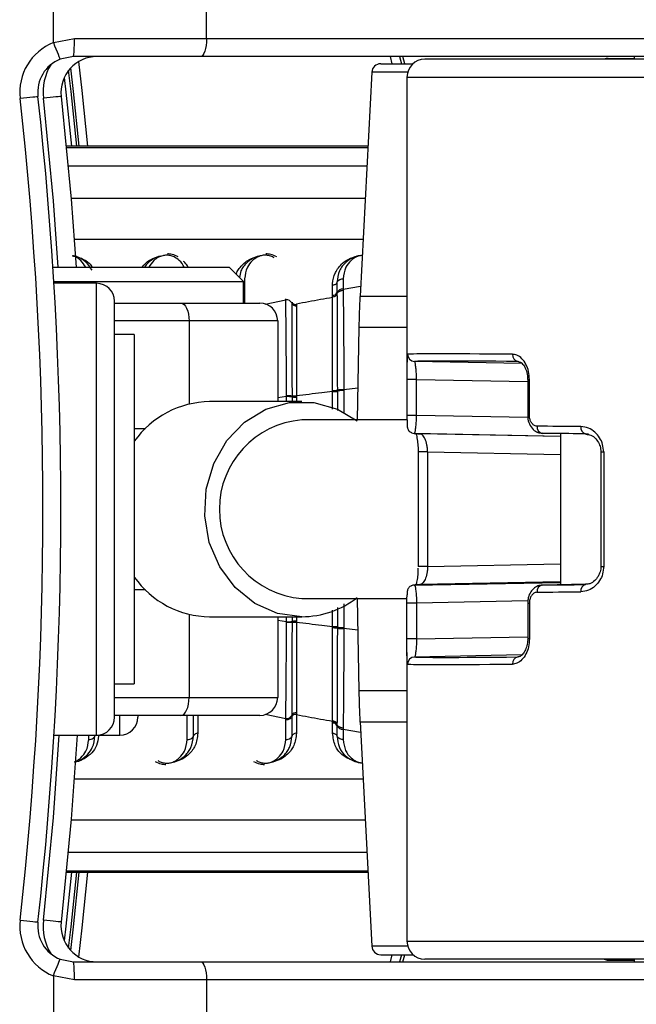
# Paper-space layout '3.5M DUO In Ground Anchor' of a CAD drawing. Header units: millimetres. Extents: x 20 to 26059, y 28 to 17638.
# Tile 51 of 70: x 9244 to 9313, y 13209 to 13319. Entities that reach past the tile are written whole.
import ezdxf

# ---------------------------------------------------------------- set-up
doc = ezdxf.new("R2010")
doc.units = ezdxf.units.MM
doc.layers.add('COMPONENT_GEOMETRY', color=7, linetype='Continuous')
doc.styles.add('SLDTEXTSTYLE0', font='TXT', dxfattribs={"width": 0.75})
doc.dimstyles.new('SLDDIMSTYLE0', dxfattribs={"dimtxt": 150, "dimasz": 6.604, "dimexe": 0, "dimexo": 0.0625, "dimgap": 37.5, "dimtad": 0, "dimtih": 1, "dimtoh": 1, "dimdec": 0, "dimlfac": 0.5, "dimrnd": 1e-09, "dimzin": 12, "dimdsep": 46, "dimtxsty": 'SLDTEXTSTYLE0', "dimsah": 1, "dimcen": 0.09, "dimadec": 0, "dimazin": 3, "dimtfac": 1, "dimtdec": 0, "dimtofl": 0, "dimtmove": 0, "dimatfit": 3, "dimfxl": 1, "dimfrac": 2, "dimtolj": 1, "dimtzin": 12, "dimarcsym": 0})

# ---------------------------------------------------------------- blocks, each defined once
blk = doc.blocks.new('_D_11')
at = {"layer": 'COMPONENT_GEOMETRY', "color": 7, "ltscale": 2}
for p, q in [((2197.17, 13286.24), (2197.17, 17567.56)), ((15999.75, 13309.49), (15999.75, 17567.56)), ((2197.17, 17561.21), (8876.79, 17561.21)), ((15999.75, 17561.21), (9320.13, 17561.21))]:
    blk.add_line(p, q, dxfattribs=at)
for points in [[(2197.17, 17561.21), (2203.77, 17560.19), (2203.77, 17562.22)], [(15999.75, 17561.21), (15993.15, 17562.22), (15993.15, 17560.19)]]:
    blk.add_solid(points, dxfattribs=at)
at = {"layer": 'COMPONENT_GEOMETRY', "color": 7, "ltscale": 2, "insert": (8876.79, 17635.5), "char_height": 150, "attachment_point": 1, "style": 'SLDTEXTSTYLE0'}
blk.add_mtext('6901', dxfattribs=at)

psp = doc.layouts.new('3.5M DUO In Ground Anchor')

# ---------------------------------------------------------------- linework, layer by layer
at = {"color": 7, "linetype": 'Continuous', "lineweight": 25, "ltscale": 2}
for p, q in [((9248.03, 13316.49), (9248.03, 13326.93)), ((9265.13, 13316.93), (9265.13, 13326.93)), ((9248.03, 13316.49), (9250.37, 13316.93)), ((9250.37, 13316.93), (9265.13, 13316.93)), ((9265.13, 13316.93), (9349.94, 13316.93)), ((9250.28, 13314.93), (9248.78, 13314.64)), ((9264.44, 13314.93), (9250.28, 13314.93)), ((9349.26, 13314.93), (9264.44, 13314.93)), ((9287.24, 13314.13), (9287.02, 13314.93)), ((9356.55, 13314.63), (9289.49, 13314.63)), ((9309.93, 13314.73), (9312.84, 13314.73)), ((9312.84, 13314.93), (9312.84, 13314.63)), ((9312.84, 13314.93), (9312.84, 13314.63)), ((9284.56, 13314.13), (9288.17, 13314.13)), ((9283.56, 13313.18), (9282.25, 13288.18)), ((9287.49, 13312.63), (9287.49, 13280.4)), ((9283.12, 13304.95), (9249.48, 13304.95)), ((9247.98, 13291.43), (9267.66, 13291.43)), ((9269.26, 13289.83), (9267.66, 13291.43)), ((9248.08, 13289.83), (9269.26, 13289.83)), ((9252.86, 13289.63), (9248.1, 13289.63)), ((9269.26, 13287.43), (9269.26, 13289.83)), ((9279.19, 13288.3), (9279.19, 13289.43)), ((9279.68, 13289.73), (9279.68, 13288.58)), ((9280.37, 13290.14), (9280.37, 13288.98)), ((9279.19, 13288.09), (9279.19, 13288.3)), ((9279.68, 13288.58), (9279.68, 13288.45)), ((9280.37, 13288.98), (9280.37, 13288.85)), ((9254.86, 13241.23), (9254.86, 13287.63)), ((9254.86, 13287.43), (9262.27, 13287.43)), ((9262.27, 13287.43), (9271.06, 13287.43)), ((9273.97, 13287.78), (9273.97, 13287.91)), ((9274.66, 13287.4), (9274.66, 13287.53)), ((9275.15, 13287.35), (9275.15, 13287.26)), ((9275.15, 13287.26), (9275.15, 13287.13)), ((9273.06, 13285.43), (9263.17, 13285.43)), ((9273.06, 13285.43), (9273.06, 13276.43)), ((9257.06, 13283.93), (9254.86, 13283.93)), ((9257.06, 13283.93), (9257.06, 13244.93)), ((9282.12, 13284.69), (9281.94, 13274.39)), ((9300.29, 13280.7), (9288.33, 13280.92)), ((9287.49, 13278.9), (9287.49, 13274.9)), ((9288.56, 13278.9), (9287.49, 13278.9)), ((9288.56, 13274.9), (9288.56, 13278.9)), ((9300.96, 13278.9), (9300.96, 13274.9)), ((9301.16, 13274.9), (9301.16, 13278.9)), ((9279.19, 13277.6), (9279.19, 13277.68)), ((9279.19, 13277.55), (9279.19, 13277.6)), ((9279.72, 13277.71), (9279.72, 13277.63)), ((9279.72, 13277.63), (9279.72, 13277.57)), ((9280.45, 13277.75), (9280.45, 13277.66)), ((9275.74, 13276.43), (9265.47, 13276.43)), ((9274.06, 13276.99), (9274.06, 13277.08)), ((9274.7, 13277.04), (9274.7, 13277.1)), ((9274.7, 13276.95), (9274.7, 13277.04)), ((9274.7, 13276.43), (9274.7, 13276.95)), ((9275.15, 13277.07), (9275.15, 13277.01)), ((9275.15, 13277.01), (9275.15, 13276.92)), ((9287.49, 13274.39), (9275.74, 13274.39)), ((9288.56, 13274.9), (9287.49, 13274.9)), ((9300.96, 13274.9), (9300.96, 13274.9)), ((9288.31, 13272.9), (9304.64, 13272.59)), ((9307.74, 13272.8), (9302.6, 13272.9)), ((9304.64, 13272.86), (9304.64, 13256.01)), ((9288.73, 13270.82), (9288.73, 13258.05)), ((9288.73, 13270.82), (9288.73, 13270.82)), ((9289.79, 13270.82), (9289.79, 13258.05)), ((9309.12, 13270.82), (9309.12, 13258.05)), ((9309.44, 13270.82), (9309.44, 13258.05)), ((9288.31, 13255.97), (9304.64, 13256.27)), ((9307.49, 13256.06), (9302.6, 13255.97)), ((9275.74, 13254.47), (9287.49, 13254.47)), ((9281.94, 13254.47), (9282.12, 13244.18)), ((9287.49, 13249.96), (9287.49, 13253.96)), ((9288.56, 13253.96), (9287.49, 13253.96)), ((9288.56, 13253.96), (9288.56, 13249.96)), ((9300.96, 13253.96), (9300.96, 13249.96)), ((9300.96, 13253.96), (9300.96, 13253.96)), ((9301.16, 13253.96), (9301.16, 13249.96)), ((9265.47, 13252.43), (9275.74, 13252.43)), ((9273.06, 13252.43), (9273.06, 13243.43)), ((9274.7, 13251.91), (9274.7, 13252.43)), ((9275.15, 13251.94), (9275.15, 13251.85)), ((9274.06, 13251.78), (9274.06, 13251.87)), ((9274.7, 13251.82), (9274.7, 13251.91)), ((9274.7, 13251.76), (9274.7, 13251.82)), ((9275.15, 13251.85), (9275.15, 13251.79)), ((9279.19, 13251.26), (9279.19, 13251.32)), ((9279.19, 13251.18), (9279.19, 13251.26)), ((9279.72, 13251.29), (9279.72, 13251.24)), ((9279.72, 13251.24), (9279.72, 13251.15)), ((9280.45, 13251.2), (9280.45, 13251.12)), ((9288.56, 13249.96), (9287.49, 13249.96)), ((9287.49, 13248.46), (9287.49, 13216.23)), ((9300.31, 13248.17), (9288.33, 13247.94)), ((9254.86, 13244.93), (9257.06, 13244.93)), ((9263.17, 13243.43), (9273.06, 13243.43)), ((9262.27, 13241.43), (9254.86, 13241.43)), ((9257.46, 13241.43), (9257.46, 13241.23)), ((9271.06, 13241.43), (9262.27, 13241.43)), ((9263.66, 13239.14), (9263.66, 13241.43)), ((9273.97, 13238.72), (9273.97, 13240.95)), ((9274.66, 13241.33), (9274.66, 13241.47)), ((9274.66, 13239.14), (9274.66, 13241.33)), ((9275.15, 13241.73), (9275.15, 13241.51)), ((9275.15, 13241.51), (9275.15, 13239.43)), ((9279.19, 13240.69), (9279.19, 13240.78)), ((9279.19, 13240.57), (9279.19, 13240.69)), ((9279.19, 13239.43), (9279.19, 13240.57)), ((9279.68, 13240.5), (9279.68, 13240.41)), ((9279.68, 13240.41), (9279.68, 13240.28)), ((9279.68, 13240.28), (9279.68, 13239.14)), ((9280.37, 13240.02), (9280.37, 13239.89)), ((9280.37, 13239.89), (9280.37, 13238.72)), ((9282.25, 13240.69), (9283.56, 13215.68)), ((9248.1, 13239.23), (9252.86, 13239.23)), ((9252.86, 13239.23), (9255.46, 13239.23)), ((9249.48, 13223.92), (9283.12, 13223.92)), ((9284.56, 13214.73), (9288.17, 13214.73)), ((9287.02, 13213.93), (9287.24, 13214.73)), ((9248.78, 13214.22), (9250.28, 13213.93)), ((9250.28, 13213.93), (9264.44, 13213.93)), ((9264.44, 13213.93), (9349.26, 13213.93)), ((9356.55, 13214.23), (9289.49, 13214.23)), ((9309.93, 13214.13), (9312.84, 13214.13)), ((9312.84, 13214.23), (9312.84, 13213.93)), ((9312.84, 13214.23), (9312.84, 13213.93)), ((9250.37, 13211.93), (9248.03, 13212.37)), ((9248.03, 13212.37), (9248.03, 13201.93)), ((9265.13, 13211.93), (9250.37, 13211.93)), ((9265.13, 13211.93), (9265.13, 13201.93)), ((9349.94, 13211.93), (9265.13, 13211.93))]:
    psp.add_line(p, q, dxfattribs=at)
at = {"color": 8, "linetype": 'Continuous', "lineweight": 25, "ltscale": 2}
for p, q in [((9285.85, 13314.13), (9285.64, 13314.93)), ((9286.67, 13314.93), (9286.88, 13314.13)), ((9287.57, 13313.18), (9283.56, 13313.18)), ((9287.49, 13312.63), (9357.03, 13312.63)), ((9283.12, 13304.95), (9249.48, 13304.95)), ((9249.5, 13304.8), (9283.12, 13304.8)), ((9283.01, 13302.69), (9249.7, 13302.69)), ((9282.82, 13299.08), (9250.01, 13299.08)), ((9282.58, 13294.51), (9250.37, 13294.51)), ((9252.86, 13239.23), (9252.86, 13289.63)), ((9269.37, 13290.14), (9269.37, 13287.43)), ((9280.37, 13288.98), (9282.31, 13289.32)), ((9271.65, 13287.31), (9273.97, 13287.78)), ((9282.25, 13288.18), (9287.49, 13288.18)), ((9263.17, 13285.43), (9254.86, 13285.43)), ((9263.17, 13285.43), (9263.17, 13276.16)), ((9287.49, 13284.69), (9282.12, 13284.69)), ((9288.56, 13278.9), (9300.96, 13278.67)), ((9300.96, 13278.9), (9301.16, 13278.9)), ((9279.19, 13275.58), (9279.19, 13277.55)), ((9279.72, 13277.57), (9279.72, 13275.43)), ((9282.01, 13277.92), (9280.45, 13277.75)), ((9274.06, 13276.99), (9273.06, 13276.87)), ((9274.06, 13276.43), (9274.06, 13276.99)), ((9275.15, 13276.92), (9275.15, 13276.43)), ((9300.97, 13274.67), (9288.56, 13274.9)), ((9300.96, 13274.9), (9301.16, 13274.9)), ((9257.06, 13273.43), (9258.3, 13273.43)), ((9304.64, 13272.55), (9288.93, 13272.84)), ((9289.79, 13270.82), (9288.73, 13270.82)), ((9289.79, 13270.82), (9304.64, 13270.54)), ((9309.12, 13270.82), (9309.44, 13270.82)), ((9289.79, 13258.05), (9288.73, 13258.05)), ((9289.79, 13258.05), (9304.64, 13258.32)), ((9309.12, 13258.05), (9309.44, 13258.05)), ((9258.3, 13255.43), (9257.06, 13255.43)), ((9304.64, 13256.31), (9288.93, 13256.02)), ((9300.99, 13254.19), (9288.56, 13253.96)), ((9279.19, 13251.32), (9279.19, 13253.17)), ((9279.72, 13253.47), (9279.72, 13251.29)), ((9300.96, 13253.96), (9301.16, 13253.96)), ((9263.17, 13252.71), (9263.17, 13243.43)), ((9274.06, 13251.87), (9273.06, 13252)), ((9275.15, 13252.43), (9275.15, 13251.94)), ((9282.01, 13250.95), (9280.45, 13251.12)), ((9288.56, 13249.96), (9300.96, 13250.19)), ((9301.16, 13249.96), (9300.96, 13249.96)), ((9254.86, 13243.43), (9263.17, 13243.43)), ((9287.49, 13244.18), (9282.12, 13244.18)), ((9255.46, 13239.23), (9255.46, 13241.43)), ((9262.97, 13238.72), (9262.97, 13241.43)), ((9264.15, 13241.43), (9264.15, 13239.43)), ((9271.65, 13241.55), (9273.97, 13241.09)), ((9280.37, 13239.89), (9282.31, 13239.55)), ((9282.25, 13240.69), (9287.49, 13240.69)), ((9251.97, 13238.72), (9251.97, 13239.23)), ((9250.37, 13234.36), (9282.58, 13234.36)), ((9250.01, 13229.78), (9282.82, 13229.78)), ((9249.7, 13226.17), (9283.01, 13226.17)), ((9249.48, 13223.92), (9283.12, 13223.92)), ((9283.12, 13224.06), (9249.5, 13224.06)), ((9287.49, 13216.23), (9357.03, 13216.23)), ((9287.57, 13215.68), (9283.56, 13215.68)), ((9285.64, 13213.93), (9285.85, 13214.73)), ((9286.88, 13214.73), (9286.67, 13213.93))]:
    psp.add_line(p, q, dxfattribs=at)
at = {"color": 7, "linetype": 'Continuous', "lineweight": 25, "ltscale": 2, "flags": 128}
for points in [[(9265.13, 13316.93), (9265.11, 13316.54), (9265.08, 13316.17), (9265.01, 13315.82), (9264.93, 13315.52), (9264.82, 13315.27), (9264.71, 13315.08), (9264.58, 13314.97), (9264.44, 13314.93)], [(9248.03, 13316.49), (9248.17, 13316.13), (9248.31, 13315.78), (9248.44, 13315.46), (9248.56, 13315.18), (9248.65, 13314.95), (9248.72, 13314.78), (9248.76, 13314.68), (9248.78, 13314.64)], [(9249.95, 13313.66), (9250.25, 13311.04), (9250.88, 13304.95)], [(9244.32, 13310.27), (9244.7, 13310.31), (9245.08, 13310.35), (9245.42, 13310.39), (9245.72, 13310.42), (9245.97, 13310.45), (9246.15, 13310.47), (9246.26, 13310.48), (9246.3, 13310.49)], [(9248.9, 13310.49), (9248.86, 13310.48), (9248.75, 13310.47), (9248.57, 13310.45), (9248.32, 13310.42), (9248.02, 13310.39), (9247.68, 13310.35), (9247.3, 13310.31), (9246.92, 13310.27)], [(9248.9, 13310.49), (9250.02, 13299.01), (9250.58, 13291.43)], [(9262.27, 13287.43), (9262.44, 13287.39), (9262.61, 13287.28), (9262.77, 13287.1), (9262.9, 13286.85), (9263.02, 13286.54), (9263.1, 13286.2), (9263.15, 13285.82), (9263.17, 13285.43)], [(9275.74, 13252.43), (9273.05, 13252.81), (9270.52, 13253.92), (9268.32, 13255.68), (9266.59, 13258), (9265.43, 13260.72), (9264.92, 13263.68), (9265.09, 13266.68), (9265.93, 13269.54), (9267.39, 13272.08), (9269.37, 13274.14), (9271.75, 13275.59), (9274.38, 13276.34), (9277.1, 13276.34), (9279.74, 13275.59), (9281.94, 13274.28)], [(9262.27, 13241.43), (9262.44, 13241.47), (9262.61, 13241.58), (9262.77, 13241.77), (9262.9, 13242.02), (9263.02, 13242.32), (9263.1, 13242.67), (9263.15, 13243.04), (9263.17, 13243.43)], [(9250.7, 13239.23), (9250.02, 13229.86), (9248.9, 13218.37)], [(9250.88, 13223.92), (9250.25, 13217.82), (9249.95, 13215.21)], [(9244.32, 13218.6), (9244.7, 13218.55), (9245.08, 13218.51), (9245.42, 13218.47), (9245.72, 13218.44), (9245.97, 13218.41), (9246.15, 13218.39), (9246.26, 13218.38), (9246.3, 13218.37)], [(9248.9, 13218.37), (9248.86, 13218.38), (9248.75, 13218.39), (9248.57, 13218.41), (9248.32, 13218.44), (9248.02, 13218.47), (9247.68, 13218.51), (9247.3, 13218.55), (9246.92, 13218.6)], [(9248.03, 13212.37), (9248.17, 13212.73), (9248.31, 13213.08), (9248.44, 13213.4), (9248.56, 13213.68), (9248.65, 13213.91), (9248.72, 13214.08), (9248.76, 13214.19), (9248.78, 13214.22)], [(9264.44, 13213.93), (9264.58, 13213.89), (9264.71, 13213.78), (9264.82, 13213.6), (9264.93, 13213.35), (9265.01, 13213.04), (9265.08, 13212.7), (9265.11, 13212.32), (9265.13, 13211.93)]]:
    psp.add_lwpolyline(points, dxfattribs=at)
at = {"color": 8, "linetype": 'Continuous', "lineweight": 25, "ltscale": 2, "flags": 128}
for points in [[(9251.88, 13304.95), (9251.24, 13311.15), (9250.87, 13314.39)], [(9249.23, 13312.58), (9249.42, 13310.95), (9250.04, 13304.95)], [(9250.63, 13304.95), (9250, 13311.02), (9249.73, 13313.4)], [(9248.58, 13291.43), (9248.03, 13298.84), (9246.92, 13310.27)], [(9246.92, 13218.6), (9248.03, 13230.02), (9248.69, 13239.23)], [(9250.04, 13223.92), (9249.42, 13217.91), (9249.23, 13216.28)], [(9249.73, 13215.47), (9250, 13217.85), (9250.63, 13223.92)], [(9250.87, 13214.47), (9251.24, 13217.71), (9251.88, 13223.92)]]:
    psp.add_lwpolyline(points, dxfattribs=at)
at = {"color": 7, "linetype": 'Continuous', "lineweight": 25, "ltscale": 4}
for centre, radius, start, end in [((9239.64, 13316.43), 10.74, 351.9675, 2.6611), ((9250.28, 13310.93), 6, 112.0417, 186.3565), ((9250.28, 13310.93), 4, 112.0417, 186.3565), ((9252.88, 13310.93), 4, 90, 186.3565), ((9289.49, 13312.63), 2, 90, 180), ((9309.93, 13313.73), 1, 90, 115.8419), ((9284.56, 13313.13), 1, 90, 177), ((8832.86, 13264.43), 414, 353.6435, 6.3565), ((8832.86, 13264.43), 416, 353.6435, 6.3565), ((9252.86, 13287.63), 2, 0, 90), ((9279.24, 13288.78), 0.482, 263.7763, 336.0589), ((9280.3, 13288.31), 0.675, 83.7766, 156.0588), ((9271.06, 13285.43), 2, 0, 90), ((9274.05, 13287.11), 0.677, 25.617, 96.7907), ((9275.1, 13287.61), 0.483, 206.0402, 276.884), ((9382.11, 13282.94), 100, 177, 179), ((9288.35, 13281.72), 0.8, 179.9895, 269.0157), ((9299.99, 13281.64), 0.732, 174.0162, 261.4321), ((9279.29, 13280.75), 3.07, 268.2011, 278.0516), ((9279.3, 13280.98), 3.43, 268.2116, 277.0367), ((9280.31, 13272.99), 4.76, 88.2831, 97.1847), ((9265.59, 13265.99), 10.44, 90.6831, 144.7823), ((9274.19, 13273.94), 3.05, 80.4276, 92.434), ((9275.05, 13279.24), 2.16, 260.5381, 272.6215), ((9275.06, 13279.1), 2.18, 260.4327, 272.4329), ((9276.54, 13264.43), 9.99, 94.5616, 265.4384), ((9288.32, 13273.69), 0.799, 245.4704, 269.0715), ((9302.73, 13273.6), 0.721, 172.6727, 259.1622), ((9307.6, 13273.53), 0.708, 170.4618, 254.5394), ((9265.59, 13262.87), 10.44, 215.2177, 269.3169), ((9288.32, 13255.17), 0.799, 90.9291, 115.0252), ((9302.73, 13255.26), 0.721, 100.8378, 187.3273), ((9307.6, 13255.34), 0.708, 105.4606, 189.5382), ((9275.68, 13262.62), 10.19, 270.3759, 307.9426), ((9275.06, 13249.76), 2.18, 87.5671, 99.5673), ((9274.19, 13254.92), 3.05, 267.566, 279.5724), ((9275.05, 13249.63), 2.16, 87.3785, 99.4619), ((9279.3, 13247.89), 3.43, 82.9633, 91.7884), ((9279.29, 13248.11), 3.07, 81.9484, 91.7989), ((9280.31, 13255.88), 4.76, 262.8153, 271.7169), ((9288.35, 13247.14), 0.8, 90.9843, 180.0105), ((9299.99, 13247.22), 0.732, 98.5679, 185.9838), ((9271.06, 13243.43), 2, 270, 0), ((9382.11, 13245.92), 100, 181, 183), ((9252.86, 13241.23), 2, 270, 0), ((9255.46, 13241.23), 2, 270, 0), ((9274.05, 13241.76), 0.677, 263.2093, 334.383), ((9275.1, 13241.25), 0.483, 83.116, 153.9598), ((9279.24, 13240.3), 0.484, 24.2731, 96.0788), ((9279.24, 13240.09), 0.482, 23.9411, 96.2237), ((9280.3, 13240.56), 0.675, 203.9412, 276.2234), ((9250.28, 13217.93), 6, 173.6435, 247.9583), ((9250.28, 13217.93), 4, 173.6435, 247.9583), ((9252.88, 13217.93), 4, 173.6435, 270), ((9289.49, 13216.23), 2, 180, 270), ((9284.56, 13215.73), 1, 183, 270), ((9239.64, 13212.43), 10.74, 357.3389, 8.0325), ((9309.93, 13215.13), 1, 244.1581, 270)]:
    psp.add_arc(centre, radius, start, end, dxfattribs=at)
at = {"color": 8, "linetype": 'Continuous', "lineweight": 25, "ltscale": 4}
for centre, start, end in [((9252.88, 13310.93), 149.0585, 186.3565), ((9252.88, 13217.93), 173.6435, 210.9415)]:
    psp.add_arc(centre, 6, start, end, dxfattribs=at)
at = {"color": 7, "linetype": 'Continuous', "lineweight": 25, "ltscale": 4}
for centre, major_axis, ratio, start_param, end_param in [((9343.49, 13280.8), (56, -0.9), 0.005937, 2.481442, 3.097152), ((9343.48, 13280), (55.2, -0.9), 0.006023, 2.481445, 3.097155), ((9343.48, 13272), (55.2, -0.9), 0.006023, 3.173713, 3.295666), ((9343.49, 13272.8), (56, -0.9), 0.005937, 2.282931, 2.404884), ((9343.48, 13272), (55.2, -0.9), 0.006023, 2.282934, 2.404887), ((9343.48, 13256.86), (55.2, 0.9), 0.006023, 2.98752, 3.109473), ((9343.48, 13256.86), (55.2, 0.9), 0.006023, 3.878298, 4.000251), ((9343.49, 13256.06), (56, 0.9), 0.005937, 3.878301, 4.000254), ((9343.48, 13248.86), (55.2, 0.9), 0.006023, 3.18603, 3.80174), ((9343.49, 13248.06), (56, 0.9), 0.005937, 3.186033, 3.801743)]:
    psp.add_ellipse(centre, major_axis=major_axis, ratio=ratio, start_param=start_param, end_param=end_param, dxfattribs=at)
at = {"color": 7, "linetype": 'Continuous', "lineweight": 25, "ltscale": 2}
for points, knots in [([(9252.34, 13291.09), (9252.14, 13291.41), (9251.8, 13291.96), (9251.01, 13292.46), (9250.46, 13292.67), (9250.2, 13292.69), (9250.15, 13292.7)], [0, 0, 0, 0, 0.45692, 0.767865, 0.959152, 1, 1, 1, 1]), ([(9259.97, 13292.66), (9259.9, 13292.65), (9259.58, 13292.56), (9258.89, 13292.22), (9258.4, 13291.78), (9258.21, 13291.44), (9258.2, 13291.43)], [0, 0, 0, 0, 0.081367, 0.395283, 0.980218, 1, 1, 1, 1]), ([(9261.96, 13292.58), (9261.74, 13292.69), (9261.37, 13292.88), (9260.93, 13292.9), (9260.75, 13292.91)], [0, 0, 0, 0, 0.582959, 1, 1, 1, 1]), ([(9270.97, 13292.66), (9270.9, 13292.65), (9270.58, 13292.56), (9269.88, 13292.22), (9269.32, 13291.64), (9268.89, 13290.95), (9268.84, 13290.54), (9268.8, 13290.29)], [0, 0, 0, 0, 0.0491937, 0.2389846, 0.5926289, 0.7565747, 1, 1, 1, 1]), ([(9272.96, 13292.58), (9272.74, 13292.69), (9272.37, 13292.88), (9271.93, 13292.9), (9271.75, 13292.91)], [0, 0, 0, 0, 0.582959, 1, 1, 1, 1]), ([(9279.19, 13289.43), (9279.19, 13289.48), (9279.19, 13289.96), (9279.42, 13290.83), (9280.13, 13291.81), (9281.03, 13292.38), (9281.64, 13292.62), (9281.93, 13292.65), (9281.95, 13292.65)], [0, 0, 0, 0, 0.034089, 0.345997, 0.646828, 0.854085, 0.988685, 1, 1, 1, 1]), ([(9282.48, 13292.73), (9282.34, 13292.72), (9281.97, 13292.69), (9281.32, 13292.46), (9280.54, 13291.94), (9279.84, 13291), (9279.74, 13290.17), (9279.68, 13289.73)], [0, 0, 0, 0, 0.077653, 0.192606, 0.380175, 0.665905, 1, 1, 1, 1]), ([(9263.07, 13291.43), (9262.97, 13291.61), (9262.83, 13291.84), (9262.6, 13292.04), (9262.54, 13292.08)], [0, 0, 0, 0, 0.746065, 1, 1, 1, 1]), ([(9279.68, 13289.73), (9279.66, 13289.69), (9279.63, 13289.61), (9279.52, 13289.51), (9279.36, 13289.44), (9279.25, 13289.44), (9279.19, 13289.43)], [0, 0, 0, 0, 0.249977, 0.500012, 0.750007, 1, 1, 1, 1]), ([(9279.68, 13289.73), (9279.69, 13289.76), (9279.73, 13289.86), (9279.86, 13290), (9280.1, 13290.12), (9280.28, 13290.13), (9280.37, 13290.14)], [0, 0, 0, 0, 0.161103, 0.440723, 0.720357, 1, 1, 1, 1]), ([(9279.68, 13288.45), (9279.66, 13288.41), (9279.63, 13288.32), (9279.52, 13288.2), (9279.36, 13288.12), (9279.25, 13288.1), (9279.19, 13288.09)], [0, 0, 0, 0, 0.250059, 0.500076, 0.750055, 1, 1, 1, 1]), ([(9279.68, 13288.45), (9279.69, 13288.49), (9279.73, 13288.58), (9279.86, 13288.72), (9280.1, 13288.83), (9280.28, 13288.84), (9280.37, 13288.85)], [0, 0, 0, 0, 0.161019, 0.440664, 0.720348, 1, 1, 1, 1]), ([(9279.68, 13288.45), (9279.68, 13288.29), (9279.69, 13287.4), (9279.69, 13285.76), (9279.7, 13282.43), (9279.71, 13279.67), (9279.72, 13277.71)], [0, 0, 0, 0, 0.055685, 0.3031375, 0.5042309, 1, 1, 1, 1]), ([(9280.37, 13288.85), (9280.38, 13287.79), (9280.4, 13286.17), (9280.43, 13282.49), (9280.44, 13279.77), (9280.45, 13277.75)], [0, 0, 0, 0, 0.331864, 0.504238, 1, 1, 1, 1]), ([(9274.06, 13277.08), (9274.06, 13277.36), (9274.05, 13278.64), (9274.03, 13280.61), (9274.02, 13282.7), (9274, 13285.1), (9273.98, 13286.64), (9273.97, 13287.78)], [0, 0, 0, 0, 0.07106, 0.328707, 0.508595, 0.637827, 1, 1, 1, 1]), ([(9274.66, 13287.53), (9274.68, 13287.49), (9274.71, 13287.42), (9274.82, 13287.33), (9274.98, 13287.27), (9275.09, 13287.26), (9275.15, 13287.26)], [0, 0, 0, 0, 0.250032, 0.499997, 0.749998, 1, 1, 1, 1]), ([(9274.7, 13277.1), (9274.7, 13277.29), (9274.69, 13279.19), (9274.68, 13281.85), (9274.67, 13285.07), (9274.66, 13286.55), (9274.66, 13287.4)], [0, 0, 0, 0, 0.051672, 0.505067, 0.717511, 1, 1, 1, 1]), ([(9275.15, 13287.35), (9275.61, 13287.43), (9276.95, 13287.68), (9278.3, 13287.93), (9279.19, 13288.09)], [0, 0, 0, 0, 0.336526, 1, 1, 1, 1]), ([(9275.15, 13287.13), (9275.15, 13287.07), (9275.15, 13286.28), (9275.15, 13284.77), (9275.15, 13281.54), (9275.15, 13278.92), (9275.15, 13277.07)], [0, 0, 0, 0, 0.021195, 0.282969, 0.495587, 1, 1, 1, 1]), ([(9279.19, 13277.68), (9279.19, 13277.83), (9279.19, 13279.75), (9279.19, 13282.42), (9279.19, 13285.54), (9279.19, 13287.11), (9279.19, 13287.95), (9279.19, 13288.09)], [0, 0, 0, 0, 0.038421, 0.501137, 0.704053, 0.953619, 1, 1, 1, 1]), ([(9301.16, 13278.9), (9301.13, 13279.21), (9301.09, 13279.81), (9300.78, 13280.63), (9300.32, 13281.27), (9299.79, 13281.65), (9299.42, 13281.7), (9299.26, 13281.72)], [0, 0, 0, 0, 0.199747, 0.399875, 0.607026, 0.826557, 1, 1, 1, 1]), ([(9287.5, 13281.18), (9287.5, 13281.13), (9287.49, 13280.94), (9287.49, 13280.31), (9287.49, 13279.54), (9287.49, 13279.06), (9287.49, 13278.9)], [0, 0, 0, 0, 0.102736, 0.476162, 0.830707, 1, 1, 1, 1]), ([(9288.56, 13278.9), (9288.55, 13279.01), (9288.55, 13279.36), (9288.52, 13279.92), (9288.46, 13280.47), (9288.39, 13280.84), (9288.35, 13280.89), (9288.33, 13280.92)], [0, 0, 0, 0, 0.100506, 0.312174, 0.537594, 0.768411, 1, 1, 1, 1]), ([(9299.92, 13280.89), (9299.99, 13280.89), (9300.12, 13280.89), (9300.48, 13280.57), (9300.77, 13280.04), (9300.95, 13279.44), (9300.94, 13279.05), (9300.94, 13278.9)], [0, 0, 0, 0, 0.238726, 0.463325, 0.667002, 0.880514, 1, 1, 1, 1]), ([(9279.19, 13277.55), (9278.79, 13277.5), (9277.44, 13277.35), (9276.1, 13277.19), (9275.15, 13277.07)], [0, 0, 0, 0, 0.297162, 1, 1, 1, 1]), ([(9279.19, 13277.6), (9279.25, 13277.6), (9279.37, 13277.6), (9279.53, 13277.61), (9279.66, 13277.62), (9279.7, 13277.62), (9279.72, 13277.63)], [0, 0, 0, 0, 0.2500168, 0.5000221, 0.7500459, 1, 1, 1, 1]), ([(9280.45, 13277.66), (9280.36, 13277.66), (9280.18, 13277.66), (9279.93, 13277.65), (9279.78, 13277.64), (9279.73, 13277.63), (9279.72, 13277.63)], [0, 0, 0, 0, 0.279622, 0.559243, 0.838887, 1, 1, 1, 1]), ([(9274.7, 13277.04), (9274.69, 13277.04), (9274.67, 13277.05), (9274.55, 13277.07), (9274.33, 13277.08), (9274.15, 13277.08), (9274.06, 13277.08)], [0, 0, 0, 0, 0.161049, 0.440697, 0.720348, 1, 1, 1, 1]), ([(9274.7, 13277.04), (9274.71, 13277.04), (9274.73, 13277.03), (9274.83, 13277.02), (9274.98, 13277.02), (9275.09, 13277.01), (9275.15, 13277.01)], [0, 0, 0, 0, 0.250013, 0.499969, 0.750013, 1, 1, 1, 1]), ([(9287.49, 13274.9), (9287.49, 13274.84), (9287.49, 13274.65), (9287.49, 13274.42), (9287.5, 13274.31), (9287.5, 13274.3)], [0, 0, 0, 0, 0.282694, 0.924574, 1, 1, 1, 1]), ([(9287.5, 13274.3), (9287.5, 13274.22), (9287.5, 13274.01), (9287.5, 13273.8), (9287.51, 13273.67), (9287.53, 13273.54), (9287.57, 13273.38), (9287.67, 13273.21), (9287.82, 13273.05), (9287.94, 13273), (9287.99, 13272.98)], [0, 0, 0, 0, 0.125748, 0.36878, 0.527432, 0.612961, 0.689528, 0.789828, 0.919547, 1, 1, 1, 1]), ([(9288.31, 13272.9), (9288.33, 13272.92), (9288.39, 13272.97), (9288.46, 13273.36), (9288.52, 13273.92), (9288.55, 13274.47), (9288.56, 13274.8), (9288.56, 13274.9)], [0, 0, 0, 0, 0.229776, 0.461961, 0.688984, 0.90449, 1, 1, 1, 1]), ([(9300.98, 13274.9), (9300.97, 13274.82), (9300.96, 13274.49), (9301.13, 13273.9), (9301.52, 13273.32), (9302.05, 13272.96), (9302.42, 13272.92), (9302.59, 13272.91)], [0, 0, 0, 0, 0.082214, 0.328995, 0.593204, 0.813517, 1, 1, 1, 1]), ([(9302.02, 13273.7), (9301.94, 13273.7), (9301.76, 13273.73), (9301.52, 13273.89), (9301.32, 13274.17), (9301.18, 13274.51), (9301.16, 13274.77), (9301.16, 13274.9)], [0, 0, 0, 0, 0.183014, 0.400055, 0.604358, 0.802386, 1, 1, 1, 1]), ([(9288.49, 13272.88), (9288.51, 13272.82), (9288.57, 13272.63), (9288.66, 13272.09), (9288.73, 13271.41), (9288.73, 13270.98), (9288.73, 13270.82)], [0, 0, 0, 0, 0.1681834, 0.5115617, 0.8146938, 1, 1, 1, 1]), ([(9289.79, 13270.82), (9289.79, 13270.86), (9289.79, 13271.09), (9289.76, 13271.37), (9289.67, 13271.83), (9289.51, 13272.32), (9289.22, 13272.75), (9289.03, 13272.81), (9288.93, 13272.84)], [0, 0, 0, 0, 0.03755, 0.1925375, 0.2352902, 0.4739963, 0.7354832, 1, 1, 1, 1]), ([(9309.44, 13270.82), (9309.41, 13271.1), (9309.37, 13271.67), (9309, 13272.44), (9308.46, 13273.07), (9307.73, 13273.54), (9307.18, 13273.61), (9306.9, 13273.64)], [0, 0, 0, 0, 0.178375, 0.356819, 0.547906, 0.766982, 1, 1, 1, 1]), ([(9307.46, 13272.79), (9307.64, 13272.78), (9308.02, 13272.77), (9308.56, 13272.34), (9308.93, 13271.78), (9309.11, 13271.25), (9309.11, 13270.93), (9309.11, 13270.82)], [0, 0, 0, 0, 0.261517, 0.528407, 0.737816, 0.907698, 1, 1, 1, 1]), ([(9288.72, 13257.87), (9288.72, 13257.73), (9288.72, 13257.33), (9288.65, 13256.72), (9288.56, 13256.21), (9288.51, 13256.05), (9288.49, 13256)], [0, 0, 0, 0, 0.164346, 0.485669, 0.833977, 1, 1, 1, 1]), ([(9289.79, 13258.05), (9289.79, 13258), (9289.79, 13257.77), (9289.76, 13257.5), (9289.67, 13257.03), (9289.51, 13256.55), (9289.22, 13256.11), (9289.03, 13256.05), (9288.93, 13256.02)], [0, 0, 0, 0, 0.03755, 0.1925375, 0.2352902, 0.4739963, 0.7354832, 1, 1, 1, 1]), ([(9309.44, 13258.05), (9309.41, 13257.76), (9309.37, 13257.19), (9309, 13256.43), (9308.46, 13255.79), (9307.73, 13255.32), (9307.18, 13255.25), (9306.9, 13255.22)], [0, 0, 0, 0, 0.178375, 0.356819, 0.547906, 0.766982, 1, 1, 1, 1]), ([(9309.12, 13258.05), (9309.12, 13258.04), (9309.14, 13257.83), (9309.05, 13257.42), (9308.82, 13256.87), (9308.42, 13256.4), (9307.92, 13256.07), (9307.58, 13256.06), (9307.42, 13256.05)], [0, 0, 0, 0, 0.008191, 0.166568, 0.333676, 0.531672, 0.775429, 1, 1, 1, 1]), ([(9287.99, 13255.89), (9287.96, 13255.88), (9287.86, 13255.84), (9287.74, 13255.73), (9287.63, 13255.58), (9287.56, 13255.45), (9287.53, 13255.34), (9287.52, 13255.26), (9287.51, 13255.17), (9287.5, 13255.07), (9287.5, 13254.94), (9287.5, 13254.87)], [0, 0, 0, 0, 0.057382, 0.193939, 0.310082, 0.407913, 0.485025, 0.547651, 0.627492, 0.813294, 1, 1, 1, 1]), ([(9288.31, 13255.97), (9288.33, 13255.94), (9288.39, 13255.89), (9288.46, 13255.5), (9288.52, 13254.94), (9288.55, 13254.39), (9288.56, 13254.06), (9288.56, 13253.96)], [0, 0, 0, 0, 0.229776, 0.461961, 0.688984, 0.90449, 1, 1, 1, 1]), ([(9302.59, 13255.95), (9302.42, 13255.94), (9302.06, 13255.91), (9301.58, 13255.58), (9301.19, 13255.07), (9300.97, 13254.5), (9300.99, 13254.11), (9300.99, 13253.96)], [0, 0, 0, 0, 0.1810181, 0.3931903, 0.6146121, 0.8562696, 1, 1, 1, 1]), ([(9287.49, 13253.96), (9287.49, 13254.02), (9287.49, 13254.22), (9287.49, 13254.54), (9287.5, 13254.8), (9287.5, 13254.87), (9287.5, 13254.87)], [0, 0, 0, 0, 0.17355, 0.567611, 0.989818, 1, 1, 1, 1]), ([(9302.02, 13255.17), (9301.94, 13255.16), (9301.76, 13255.14), (9301.52, 13254.97), (9301.32, 13254.7), (9301.18, 13254.35), (9301.16, 13254.09), (9301.16, 13253.96)], [0, 0, 0, 0, 0.183014, 0.400055, 0.604358, 0.802386, 1, 1, 1, 1]), ([(9273.97, 13241.09), (9273.98, 13242.23), (9274, 13243.77), (9274.02, 13246.17), (9274.03, 13248.27), (9274.05, 13250.23), (9274.06, 13251.51), (9274.06, 13251.78)], [0, 0, 0, 0, 0.363103, 0.492334, 0.672217, 0.929868, 1, 1, 1, 1]), ([(9274.7, 13251.82), (9274.69, 13251.82), (9274.67, 13251.81), (9274.55, 13251.8), (9274.33, 13251.78), (9274.15, 13251.78), (9274.06, 13251.78)], [0, 0, 0, 0, 0.161042, 0.440725, 0.720356, 1, 1, 1, 1]), ([(9274.66, 13241.47), (9274.66, 13241.53), (9274.67, 13242.34), (9274.67, 13243.89), (9274.68, 13247.19), (9274.69, 13249.87), (9274.7, 13251.76)], [0, 0, 0, 0, 0.022107, 0.283651, 0.496207, 1, 1, 1, 1]), ([(9274.7, 13251.82), (9274.71, 13251.83), (9274.73, 13251.83), (9274.83, 13251.84), (9274.98, 13251.85), (9275.09, 13251.85), (9275.15, 13251.85)], [0, 0, 0, 0, 0.250023, 0.499996, 0.750006, 1, 1, 1, 1]), ([(9275.15, 13251.79), (9275.15, 13251.61), (9275.15, 13249.76), (9275.15, 13247.17), (9275.15, 13244.02), (9275.15, 13242.56), (9275.15, 13241.73)], [0, 0, 0, 0, 0.050673, 0.503818, 0.716324, 1, 1, 1, 1]), ([(9279.19, 13251.32), (9278.79, 13251.36), (9277.44, 13251.52), (9276.1, 13251.68), (9275.15, 13251.79)], [0, 0, 0, 0, 0.297162, 1, 1, 1, 1]), ([(9279.19, 13251.26), (9279.25, 13251.26), (9279.37, 13251.26), (9279.53, 13251.26), (9279.66, 13251.25), (9279.7, 13251.24), (9279.72, 13251.24)], [0, 0, 0, 0, 0.249995, 0.500006, 0.749996, 1, 1, 1, 1]), ([(9279.19, 13240.78), (9279.19, 13240.91), (9279.19, 13241.76), (9279.19, 13243.32), (9279.19, 13246.57), (9279.19, 13249.27), (9279.19, 13251.18)], [0, 0, 0, 0, 0.046605, 0.296296, 0.499313, 1, 1, 1, 1]), ([(9279.72, 13251.15), (9279.72, 13251), (9279.71, 13249.04), (9279.7, 13246.31), (9279.69, 13243.11), (9279.69, 13241.5), (9279.68, 13240.63), (9279.68, 13240.5)], [0, 0, 0, 0, 0.038183, 0.500666, 0.703621, 0.953368, 1, 1, 1, 1]), ([(9280.45, 13251.2), (9280.36, 13251.2), (9280.18, 13251.2), (9279.93, 13251.21), (9279.78, 13251.22), (9279.73, 13251.23), (9279.72, 13251.24)], [0, 0, 0, 0, 0.279626, 0.559224, 0.838829, 1, 1, 1, 1]), ([(9280.45, 13251.12), (9280.45, 13250.8), (9280.45, 13249.47), (9280.43, 13247.47), (9280.42, 13245.38), (9280.4, 13242.87), (9280.38, 13241.24), (9280.37, 13240.02)], [0, 0, 0, 0, 0.078701, 0.324589, 0.496686, 0.620033, 1, 1, 1, 1]), ([(9287.5, 13247.77), (9287.5, 13247.79), (9287.49, 13247.97), (9287.49, 13248.56), (9287.49, 13249.33), (9287.49, 13249.81), (9287.49, 13249.96)], [0, 0, 0, 0, 0.041632, 0.440488, 0.819178, 1, 1, 1, 1]), ([(9288.56, 13249.96), (9288.55, 13249.85), (9288.55, 13249.51), (9288.52, 13248.94), (9288.46, 13248.4), (9288.39, 13248.02), (9288.35, 13247.97), (9288.33, 13247.94)], [0, 0, 0, 0, 0.100506, 0.312174, 0.537594, 0.768411, 1, 1, 1, 1]), ([(9301.16, 13249.96), (9301.13, 13249.66), (9301.09, 13249.05), (9300.78, 13248.24), (9300.32, 13247.6), (9299.79, 13247.21), (9299.42, 13247.16), (9299.26, 13247.14)], [0, 0, 0, 0, 0.199747, 0.399875, 0.607026, 0.826557, 1, 1, 1, 1]), ([(9300.95, 13249.96), (9300.96, 13249.93), (9300.97, 13249.67), (9300.88, 13249.18), (9300.66, 13248.58), (9300.34, 13248.15), (9300.05, 13247.96), (9299.94, 13247.96), (9299.89, 13247.96)], [0, 0, 0, 0, 0.023925, 0.213787, 0.408249, 0.611105, 0.824671, 1, 1, 1, 1]), ([(9273.97, 13240.95), (9274.06, 13240.96), (9274.25, 13240.97), (9274.48, 13241.08), (9274.62, 13241.21), (9274.65, 13241.3), (9274.66, 13241.33)], [0, 0, 0, 0, 0.279613, 0.559253, 0.83888, 1, 1, 1, 1]), ([(9273.97, 13240.95), (9273.97, 13240.95), (9273.97, 13241), (9273.97, 13241.04), (9273.97, 13241.09)], [0, 0, 0, 0, 0.009604, 1, 1, 1, 1]), ([(9275.15, 13241.51), (9275.1, 13241.52), (9274.98, 13241.53), (9274.83, 13241.49), (9274.71, 13241.42), (9274.68, 13241.36), (9274.66, 13241.33)], [0, 0, 0, 0, 0.2499705, 0.4999767, 0.7500043, 1, 1, 1, 1]), ([(9275.15, 13241.51), (9275.61, 13241.43), (9276.95, 13241.18), (9278.3, 13240.94), (9279.19, 13240.78)], [0, 0, 0, 0, 0.336503, 1, 1, 1, 1]), ([(9279.19, 13240.69), (9279.25, 13240.69), (9279.36, 13240.68), (9279.52, 13240.62), (9279.63, 13240.52), (9279.66, 13240.45), (9279.68, 13240.41)], [0, 0, 0, 0, 0.249991, 0.500003, 0.749982, 1, 1, 1, 1]), ([(9280.37, 13240.02), (9280.28, 13240.02), (9280.1, 13240.04), (9279.86, 13240.15), (9279.73, 13240.28), (9279.69, 13240.38), (9279.68, 13240.41)], [0, 0, 0, 0, 0.279671, 0.55937, 0.83906, 1, 1, 1, 1]), ([(9250.37, 13236.21), (9250.4, 13236.21), (9250.7, 13236.26), (9251.27, 13236.55), (9251.93, 13237.09), (9252.52, 13237.97), (9252.61, 13238.7), (9252.66, 13239.14)], [0, 0, 0, 0, 0.0195957, 0.1741116, 0.4023425, 0.6370363, 1, 1, 1, 1]), ([(9251.97, 13238.72), (9252.06, 13238.73), (9252.25, 13238.75), (9252.48, 13238.86), (9252.62, 13239), (9252.65, 13239.1), (9252.66, 13239.14)], [0, 0, 0, 0, 0.279639, 0.559282, 0.838899, 1, 1, 1, 1]), ([(9261.38, 13236.2), (9261.44, 13236.22), (9261.76, 13236.3), (9262.46, 13236.65), (9263.03, 13237.22), (9263.54, 13238.09), (9263.61, 13238.69), (9263.66, 13239.14)], [0, 0, 0, 0, 0.041436, 0.201299, 0.499179, 0.637272, 1, 1, 1, 1]), ([(9264.15, 13239.43), (9264.1, 13238.96), (9264.02, 13238.31), (9263.47, 13237.38), (9262.82, 13236.74), (9262.02, 13236.36), (9261.64, 13236.26), (9261.56, 13236.24)], [0, 0, 0, 0, 0.3508186, 0.4854248, 0.7839893, 0.9541986, 1, 1, 1, 1]), ([(9262.97, 13238.72), (9263.06, 13238.73), (9263.25, 13238.75), (9263.48, 13238.86), (9263.62, 13239), (9263.65, 13239.1), (9263.66, 13239.14)], [0, 0, 0, 0, 0.279643, 0.559277, 0.838897, 1, 1, 1, 1]), ([(9264.15, 13239.43), (9264.1, 13239.43), (9263.98, 13239.42), (9263.83, 13239.35), (9263.71, 13239.26), (9263.68, 13239.18), (9263.66, 13239.14)], [0, 0, 0, 0, 0.249993, 0.499988, 0.750023, 1, 1, 1, 1]), ([(9272.38, 13236.2), (9272.44, 13236.22), (9272.76, 13236.3), (9273.46, 13236.65), (9274.03, 13237.22), (9274.54, 13238.09), (9274.61, 13238.69), (9274.66, 13239.14)], [0, 0, 0, 0, 0.041436, 0.201299, 0.499178, 0.637271, 1, 1, 1, 1]), ([(9275.15, 13239.43), (9275.1, 13238.96), (9275.02, 13238.31), (9274.47, 13237.38), (9273.82, 13236.74), (9273.02, 13236.36), (9272.64, 13236.26), (9272.56, 13236.24)], [0, 0, 0, 0, 0.3508186, 0.4854248, 0.7839893, 0.9541986, 1, 1, 1, 1]), ([(9273.97, 13238.72), (9274.06, 13238.73), (9274.25, 13238.75), (9274.48, 13238.86), (9274.62, 13239), (9274.65, 13239.1), (9274.66, 13239.14)], [0, 0, 0, 0, 0.279639, 0.559282, 0.838899, 1, 1, 1, 1]), ([(9275.15, 13239.43), (9275.1, 13239.43), (9274.98, 13239.42), (9274.83, 13239.35), (9274.71, 13239.26), (9274.68, 13239.18), (9274.66, 13239.14)], [0, 0, 0, 0, 0.249991, 0.500004, 0.750024, 1, 1, 1, 1]), ([(9279.19, 13239.43), (9279.25, 13239.43), (9279.36, 13239.42), (9279.52, 13239.35), (9279.63, 13239.26), (9279.66, 13239.18), (9279.68, 13239.14)], [0, 0, 0, 0, 0.249993, 0.499988, 0.750023, 1, 1, 1, 1]), ([(9280.37, 13238.72), (9280.28, 13238.73), (9280.1, 13238.75), (9279.86, 13238.86), (9279.73, 13239), (9279.69, 13239.1), (9279.68, 13239.14)], [0, 0, 0, 0, 0.279643, 0.559277, 0.838897, 1, 1, 1, 1]), ([(9279.68, 13239.14), (9279.74, 13238.7), (9279.83, 13237.9), (9280.49, 13236.98), (9281.25, 13236.44), (9281.92, 13236.18), (9282.33, 13236.15), (9282.48, 13236.14)], [0, 0, 0, 0, 0.329345, 0.597282, 0.78742, 0.920835, 1, 1, 1, 1]), ([(9259.38, 13236.28), (9259.6, 13236.17), (9259.97, 13235.99), (9260.41, 13235.96), (9260.59, 13235.95)], [0, 0, 0, 0, 0.582959, 1, 1, 1, 1]), ([(9270.38, 13236.28), (9270.6, 13236.17), (9270.97, 13235.99), (9271.41, 13235.96), (9271.59, 13235.95)], [0, 0, 0, 0, 0.582959, 1, 1, 1, 1])]:
    psp.add_open_spline(points, degree=3, knots=knots, dxfattribs=at)
at = {"color": 8, "linetype": 'Continuous', "lineweight": 25, "ltscale": 2}
for points, knots in [([(9251.64, 13291.43), (9251.48, 13291.69), (9251.21, 13292.13), (9250.64, 13292.54), (9250.27, 13292.66), (9250.15, 13292.69)], [0, 0, 0, 0, 0.507085, 0.84126, 1, 1, 1, 1]), ([(9250.15, 13292.68), (9250.25, 13292.67), (9250.62, 13292.64), (9251.3, 13292.38), (9252, 13291.99), (9252.27, 13291.59), (9252.38, 13291.43)], [0, 0, 0, 0, 0.097436, 0.355757, 0.751946, 1, 1, 1, 1]), ([(9257.93, 13291.43), (9258.17, 13291.71), (9258.58, 13292.16), (9259.32, 13292.5), (9259.7, 13292.6), (9259.78, 13292.62)], [0, 0, 0, 0, 0.536903, 0.901808, 1, 1, 1, 1]), ([(9262.64, 13291.43), (9262.48, 13291.7), (9262.21, 13292.13), (9261.6, 13292.55), (9261.08, 13292.74), (9260.63, 13292.78), (9260.18, 13292.72), (9259.69, 13292.52), (9259.11, 13292.11), (9258.85, 13291.69), (9258.69, 13291.43)], [0, 0, 0, 0, 0.2111319, 0.3502122, 0.4376015, 0.506095, 0.5744408, 0.663681, 0.7891656, 1, 1, 1, 1]), ([(9268.46, 13290.64), (9268.47, 13290.69), (9268.51, 13290.93), (9268.9, 13291.48), (9269.51, 13292.12), (9270.32, 13292.5), (9270.7, 13292.6), (9270.78, 13292.62)], [0, 0, 0, 0, 0.062867, 0.257179, 0.688175, 0.933883, 1, 1, 1, 1]), ([(9272.67, 13292.46), (9272.61, 13292.5), (9272.44, 13292.63), (9272.08, 13292.74), (9271.63, 13292.79), (9271.18, 13292.72), (9270.69, 13292.52), (9270.12, 13292.1), (9269.53, 13291.32), (9269.43, 13290.58), (9269.37, 13290.14)], [0, 0, 0, 0, 0.0398707, 0.1266745, 0.1947115, 0.2625993, 0.3512395, 0.4758849, 0.6880036, 1, 1, 1, 1]), ([(9282.49, 13292.75), (9282.4, 13292.74), (9282.13, 13292.71), (9281.69, 13292.52), (9281.12, 13292.11), (9280.53, 13291.32), (9280.43, 13290.58), (9280.37, 13290.14)], [0, 0, 0, 0, 0.055816, 0.169315, 0.328912, 0.600513, 1, 1, 1, 1]), ([(9287.55, 13281.72), (9287.53, 13281.69), (9287.51, 13281.65), (9287.5, 13281.32), (9287.5, 13281.18)], [0, 0, 0, 0, 0.579011, 1, 1, 1, 1]), ([(9280.45, 13277.66), (9280.45, 13277.46), (9280.45, 13276.64), (9280.45, 13275.82), (9280.45, 13275.2)], [0, 0, 0, 0, 0.24349, 1, 1, 1, 1]), ([(9280.45, 13253.89), (9280.45, 13253.86), (9280.45, 13252.96), (9280.45, 13252.07), (9280.45, 13251.2)], [0, 0, 0, 0, 0.032103, 1, 1, 1, 1]), ([(9274.06, 13251.87), (9274.06, 13251.94), (9274.06, 13252.13), (9274.06, 13252.32), (9274.06, 13252.43)], [0, 0, 0, 0, 0.389421, 1, 1, 1, 1]), ([(9287.55, 13247.14), (9287.53, 13247.17), (9287.51, 13247.23), (9287.5, 13247.6), (9287.5, 13247.77)], [0, 0, 0, 0, 0.527803, 1, 1, 1, 1]), ([(9253.08, 13239.11), (9253.03, 13238.75), (9252.94, 13238.08), (9252.35, 13237.23), (9251.6, 13236.63), (9250.89, 13236.29), (9250.47, 13236.24), (9250.37, 13236.22)], [0, 0, 0, 0, 0.282515, 0.524657, 0.76857, 0.943513, 1, 1, 1, 1]), ([(9280.88, 13236.62), (9280.65, 13236.77), (9280.02, 13237.15), (9279.36, 13238.11), (9279.25, 13238.96), (9279.19, 13239.43)], [0, 0, 0, 0, 0.207893, 0.566323, 1, 1, 1, 1]), ([(9250.37, 13236.25), (9250.44, 13236.27), (9250.73, 13236.38), (9251.21, 13236.77), (9251.82, 13237.54), (9251.91, 13238.28), (9251.97, 13238.72)], [0, 0, 0, 0, 0.056155, 0.237467, 0.545944, 1, 1, 1, 1]), ([(9259.67, 13236.4), (9259.73, 13236.36), (9259.9, 13236.24), (9260.26, 13236.13), (9260.71, 13236.08), (9261.16, 13236.14), (9261.65, 13236.34), (9262.22, 13236.76), (9262.82, 13237.55), (9262.91, 13238.28), (9262.97, 13238.72)], [0, 0, 0, 0, 0.039871, 0.126675, 0.194709, 0.262597, 0.35124, 0.475884, 0.688003, 1, 1, 1, 1]), ([(9270.67, 13236.4), (9270.73, 13236.36), (9270.9, 13236.24), (9271.26, 13236.13), (9271.71, 13236.08), (9272.16, 13236.14), (9272.65, 13236.34), (9273.22, 13236.76), (9273.82, 13237.55), (9273.91, 13238.28), (9273.97, 13238.72)], [0, 0, 0, 0, 0.0398707, 0.1266745, 0.1947115, 0.2625993, 0.3512395, 0.4758849, 0.6880036, 1, 1, 1, 1]), ([(9280.37, 13238.72), (9280.42, 13238.31), (9280.52, 13237.57), (9281.11, 13236.75), (9281.74, 13236.32), (9282.19, 13236.14), (9282.42, 13236.12), (9282.49, 13236.12)], [0, 0, 0, 0, 0.377577, 0.673406, 0.850303, 0.961453, 1, 1, 1, 1])]:
    psp.add_open_spline(points, degree=3, knots=knots, dxfattribs=at)

# ---------------------------------------------------------------- dimensions: what is measured, and where the dimension line sits
at = {"layer": 'COMPONENT_GEOMETRY', "color": 7, "ltscale": 2}
dim = psp.add_linear_dim(base=(2197.17, 17561.21), p1=(15999.75, 13306.95), p2=(2197.17, 13283.7), dimstyle='SLDDIMSTYLE0', dxfattribs=at)
dim.commit()
dim.dimension.update_dxf_attribs({"geometry": '_D_11', "text_midpoint": (9098.46, 17561.21), "dimtype": 160})

doc.saveas('drawing.dxf')
